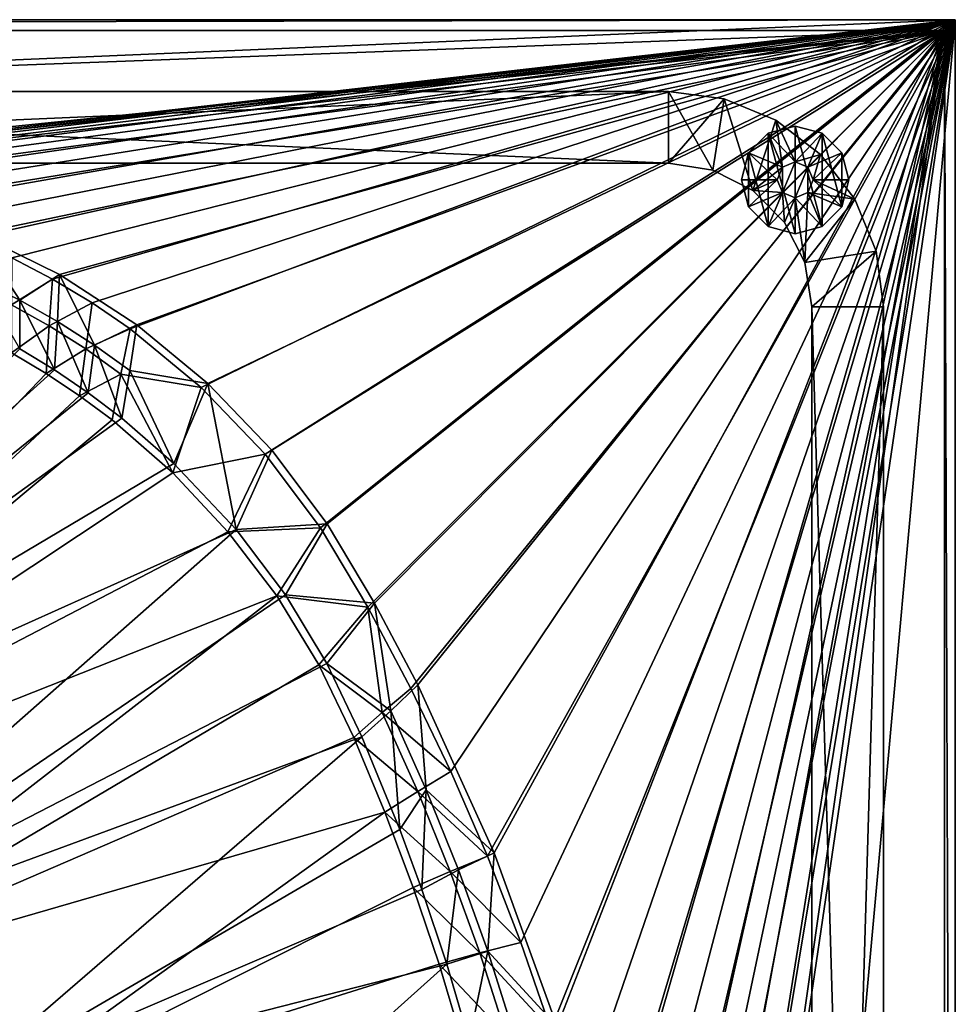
# Model space of a CAD drawing. Header units: metres. Extents: x -1501 to 0, y -1015 to 0.
# Tile 110 of 110: x -261 to 0, y -274 to 0. Entities that reach past the tile are written whole.
import ezdxf

# ---------------------------------------------------------------- set-up
doc = ezdxf.new("R2010")
doc.units = ezdxf.units.M

msp = doc.modelspace()

# ---------------------------------------------------------------- linework, layer by layer
at = {"layer": 'None'}
for points in [[(-1500, 0), (-1063.192383, -45.303387), (0, 0)], [(-1500, 0), (0, 0), (-1500, 0, -45)], [(0, 0), (0, 0, -45), (-1500, 0, -45)], [(-1497.155151, -3, -45), (-1500, 0, -45), (0, 0, -45)], [(-3, -3, -45), (-1497.155151, -3, -45), (0, 0, -45)], [(-1063.192383, -45.303387), (-401.079681, -46.141403), (0, 0)], [(0, 0), (-401.079681, -46.141403), (-388.253143, -45.290897)], [(-388.253143, -45.290897), (-375.410309, -44.738567), (0, 0)], [(-375.410309, -44.738567), (-362.558105, -44.484711), (0, 0)], [(0, 0), (-362.558105, -44.484711), (-349.7052, -44.626896)], [(-349.7052, -44.626896), (-336.881775, -45.500168), (0, 0)], [(-336.881775, -45.500168), (-324.132355, -47.129757), (0, 0)], [(0, 0), (-324.132355, -47.129757), (-311.501556, -49.509968)], [(-311.501556, -49.509968), (-299.033478, -52.632484), (0, 0)], [(-299.033478, -52.632484), (-286.771729, -56.486389), (0, 0)], [(0, 0), (-286.771729, -56.486389), (-274.759186, -61.058205)], [(-274.759186, -61.058205), (-263.037811, -66.331955), (0, 0)], [(-263.037811, -66.331955), (-251.64859, -72.289207), (0, 0)], [(0, 0), (-251.64859, -72.289207), (-240.631348, -78.909134)], [(-240.631348, -78.909134), (-230.024597, -86.168587), (0, 0)], [(-230.024597, -86.168587), (-210.189285, -102.502441), (0, 0)], [(0, 0), (-210.189285, -102.502441), (-192.419769, -121.062584)], [(-192.419769, -121.062584), (-176.96431, -141.589706), (0, 0)], [(-176.96431, -141.589706), (-163.811066, -163.672256), (0, 0)], [(0, 0), (-163.811066, -163.672256), (-151.755753, -186.378815)], [(-151.755753, -186.378815), (-140.607773, -209.544327), (0, 0)], [(-140.607773, -209.544327), (-130.384552, -233.132538), (0, 0)], [(0, 0), (-130.384552, -233.132538), (-121.102089, -257.106567)], [(-121.102089, -257.106567), (-112.77491, -281.428925), (0, 0)], [(-112.77491, -281.428925), (-105.416031, -306.061523), (0, 0)], [(0, 0), (-105.416031, -306.061523), (-99.036972, -330.965851)], [(-99.036972, -330.965851), (-93.647705, -356.102966), (0, 0)], [(-93.647705, -356.102966), (-89.256668, -381.433502), (0, 0)], [(0, 0), (-89.256668, -381.433502), (-85.87072, -406.917908)], [(-85.87072, -406.917908), (-83.495163, -432.516235), (0, 0)], [(-83.495163, -432.516235), (-78.854172, -474.309357), (0, 0)], [(-78.854172, -474.309357), (-76.175674, -516.292725), (0, 0)], [(-76.175674, -516.292725), (-59.281075, -653.599243), (0, 0)], [(0, 0), (-59.281075, -653.599243), (0, -850)], [(-3, -3, -45), (0, 0, -45), (0, -850, -45)], [(0, 0), (0, -850), (0, 0, -45)], [(0, -850), (0, -850, -45), (0, 0, -45)], [(-3, -3, -3), (-1062.936401, -42.705982, -3), (-1497.155151, -3, -3)], [(-3, -3, -3), (-1497.155151, -3, -3), (-3, -3, -45)], [(-1497.155151, -3, -3), (-1497.155151, -3, -45), (-3, -3, -45)], [(-399.166199, -43.825584, -3), (-1062.936401, -42.705982, -3), (-3, -3, -3)], [(-373.46463, -42.534668, -3), (-399.166199, -43.825584, -3), (-3, -3, -3)], [(-347.733887, -42.610607, -3), (-373.46463, -42.534668, -3), (-3, -3, -3)], [(-3, -3, -3), (-322.158539, -45.351303, -3), (-347.733887, -42.610607, -3)], [(-297.077393, -51.056458, -3), (-322.158539, -45.351303, -3), (-3, -3, -3)], [(-272.833038, -59.648415, -3), (-297.077393, -51.056458, -3), (-3, -3, -3)], [(-3, -3, -3), (-249.75647, -71.009911, -3), (-272.833038, -59.648415, -3)], [(-228.162781, -84.985733, -3), (-249.75647, -71.009911, -3), (-3, -3, -3)], [(-208.346649, -101.38488, -3), (-228.162781, -84.985733, -3), (-3, -3, -3)], [(-3, -3, -3), (-190.578308, -119.983208, -3), (-208.346649, -101.38488, -3)], [(-175.099884, -140.526581, -3), (-190.578308, -119.983208, -3), (-3, -3, -3)], [(-161.911987, -162.618973, -3), (-175.099884, -140.526581, -3), (-3, -3, -3)], [(-3, -3, -3), (-149.863449, -185.358902, -3), (-161.911987, -162.618973, -3)], [(-128.526688, -232.186569, -3), (-149.863449, -185.358902, -3), (-3, -3, -3)], [(-110.945442, -280.549652, -3), (-128.526688, -232.186569, -3), (-3, -3, -3)], [(-3, -3, -3), (-97.229225, -330.147552, -3), (-110.945442, -280.549652, -3)], [(-87.463554, -380.671967, -3), (-97.229225, -330.147552, -3), (-3, -3, -3)], [(-81.709419, -431.808838, -3.000002), (-87.463554, -380.671967, -3), (-3, -3, -3)], [(-3, -3, -3), (-77.500778, -469.092346, -3), (-81.709419, -431.808838, -3.000002)], [(-74.848244, -506.518768, -3), (-77.500778, -469.092346, -3), (-3, -3, -3)], [(-3, -848.404846, -3), (-74.848244, -506.518768, -3), (-3, -3, -3)], [(-3, -848.404846, -3), (-3, -3, -3), (-3, -848.404846, -45)], [(-3, -3, -3), (-3, -3, -45), (-3, -848.404846, -45)], [(-3, -848.404846, -45), (-3, -3, -45), (0, -850, -45)], [(-272.833038, -59.648415, -3), (-260.822662, -78.176674, -32.469391), (-271.717377, -72.835373, -32.469067)], [(-272.833038, -59.648415, -3), (-249.75647, -71.009911, -3), (-260.822662, -78.176674, -32.469391)], [(-251.64859, -72.289207), (-263.037811, -66.331955), (-263.113464, -79.474678, -29.9617)], [(-249.75647, -71.009911, -3), (-250.241776, -84.120934, -32.465248), (-260.822662, -78.176674, -32.469391)], [(-240.011765, -90.658966, -32.456596), (-250.241776, -84.120934, -32.465248), (-249.75647, -71.009911, -3)], [(-228.162781, -84.985733, -3), (-240.011765, -90.658966, -32.456596), (-249.75647, -71.009911, -3)], [(-260.822662, -78.176674, -32.469391), (-260.824677, -91.738281, -63), (-271.717377, -72.835373, -32.469067)], [(-252.588959, -85.328896, -29.960569), (-251.64859, -72.289207), (-263.113464, -79.474678, -29.9617)], [(-240.631348, -78.909134), (-251.64859, -72.289207), (-252.588959, -85.328896, -29.960569)], [(-263.113464, -79.474678, -29.9617), (-263.127258, -92.794098, -60), (-252.588959, -85.328896, -29.960569)], [(-260.822662, -78.176674, -32.469391), (-251.136566, -97.599823, -63), (-260.824677, -91.738281, -63)], [(-250.241776, -84.120934, -32.465248), (-251.136566, -97.599823, -63), (-260.822662, -78.176674, -32.469391)], [(-242.403839, -91.757561, -29.95944), (-240.631348, -78.909134), (-252.588959, -85.328896, -29.960569)], [(-230.024597, -86.168587), (-240.631348, -78.909134), (-242.403839, -91.757561, -29.95944)], [(-241.751526, -103.950317, -63), (-251.136566, -97.599823, -63), (-250.241776, -84.120934, -32.465248)], [(-241.751526, -103.950317, -63), (-250.241776, -84.120934, -32.465248), (-240.011765, -90.658966, -32.456596)], [(-230.161957, -97.763412, -32.444149), (-240.011765, -90.658966, -32.456596), (-228.162781, -84.985733, -3)], [(-208.346649, -101.38488, -3), (-230.161957, -97.763412, -32.444149), (-228.162781, -84.985733, -3)], [(-263.127258, -92.794098, -60), (-253.465637, -98.550499, -60), (-252.588959, -85.328896, -29.960569)], [(-252.588959, -85.328896, -29.960569), (-253.465637, -98.550499, -60), (-242.403839, -91.757561, -29.95944)], [(-232.589584, -98.740952, -29.958309), (-230.024597, -86.168587), (-242.403839, -91.757561, -29.95944)], [(-210.189285, -102.502441), (-230.024597, -86.168587), (-232.589584, -98.740952, -29.958309)], [(-260.824677, -91.738281, -63), (-251.136566, -97.599823, -63), (-399.088593, -231.218933, -63)], [(-253.465637, -98.550499, -60), (-263.127258, -92.794098, -60), (-388.778107, -239.459717, -60)], [(-253.465637, -98.550499, -60), (-244.110809, -104.793121, -60), (-242.403839, -91.757561, -29.95944)], [(-242.403839, -91.757561, -29.95944), (-244.110809, -104.793121, -60), (-232.589584, -98.740952, -29.958309)], [(-232.326202, -111.067528, -63), (-241.751526, -103.950317, -63), (-240.011765, -90.658966, -32.456596)], [(-232.326202, -111.067528, -63), (-240.011765, -90.658966, -32.456596), (-230.161957, -97.763412, -32.444149)], [(-251.136566, -97.599823, -63), (-241.751526, -103.950317, -63), (-399.088593, -231.218933, -63)], [(-388.778107, -239.459717, -60), (-244.110809, -104.793121, -60), (-253.465637, -98.550499, -60)], [(-244.110809, -104.793121, -60), (-235.087234, -111.505646, -60), (-232.589584, -98.740952, -29.958309)], [(-232.589584, -98.740952, -29.958309), (-235.087234, -111.505646, -60), (-218.127197, -126.269089, -60)], [(-218.127197, -126.269089, -60), (-210.189285, -102.502441), (-232.589584, -98.740952, -29.958309)], [(-217.894089, -123.627129, -63), (-232.326202, -111.067528, -63), (-230.161957, -97.763412, -32.444149)], [(-217.894089, -123.627129, -63), (-230.161957, -97.763412, -32.444149), (-208.346649, -101.38488, -3)], [(-200.521835, -142.091736, -63), (-217.894089, -123.627129, -63), (-208.346649, -101.38488, -3)], [(-200.521835, -142.091736, -63), (-208.346649, -101.38488, -3), (-190.578308, -119.983208, -3)], [(-399.088593, -231.218933, -63), (-241.751526, -103.950317, -63), (-232.326202, -111.067528, -63)], [(-192.419769, -121.062584), (-210.189285, -102.502441), (-218.127197, -126.269089, -60)], [(-235.087234, -111.505646, -60), (-244.110809, -104.793121, -60), (-388.778107, -239.459717, -60)], [(-399.088593, -231.218933, -63), (-232.326202, -111.067528, -63), (-217.894089, -123.627129, -63)], [(-218.127197, -126.269089, -60), (-235.087234, -111.505646, -60), (-388.778107, -239.459717, -60)], [(-175.099884, -140.526581, -3), (-200.521835, -142.091736, -63), (-190.578308, -119.983208, -3)], [(-202.762695, -142.686584, -60), (-192.419769, -121.062584), (-218.127197, -126.269089, -60)], [(-176.96431, -141.589706), (-192.419769, -121.062584), (-202.762695, -142.686584, -60)], [(-200.521835, -142.091736, -63), (-399.088593, -231.218933, -63), (-217.894089, -123.627129, -63)], [(-388.778107, -239.459717, -60), (-202.762695, -142.686584, -60), (-218.127197, -126.269089, -60)], [(-338.559021, -263.662933, -63), (-399.088593, -231.218933, -63), (-200.521835, -142.091736, -63)], [(-186.757431, -160.314926, -63), (-338.559021, -263.662933, -63), (-200.521835, -142.091736, -63)], [(-189.154251, -160.586639, -60), (-176.96431, -141.589706), (-202.762695, -142.686584, -60)], [(-186.757431, -160.314926, -63), (-200.521835, -142.091736, -63), (-175.099884, -140.526581, -3)], [(-163.811066, -163.672256), (-176.96431, -141.589706), (-189.154251, -160.586639, -60)], [(-161.911987, -162.618973, -3), (-186.757431, -160.314926, -63), (-175.099884, -140.526581, -3)], [(-189.154251, -160.586639, -60), (-202.762695, -142.686584, -60), (-388.778107, -239.459717, -60)], [(-331.342438, -270.748566, -60), (-189.154251, -160.586639, -60), (-388.778107, -239.459717, -60)], [(-338.559021, -263.662933, -63), (-186.757431, -160.314926, -63), (-175.197647, -179.366959, -63)], [(-177.444016, -179.782272, -60), (-189.154251, -160.586639, -60), (-331.342438, -270.748566, -60)], [(-177.444016, -179.782272, -60), (-163.811066, -163.672256), (-189.154251, -160.586639, -60)], [(-175.197647, -179.366959, -63), (-186.757431, -160.314926, -63), (-161.911987, -162.618973, -3)], [(-159.771393, -193.092148, -29.947008), (-163.811066, -163.672256), (-177.444016, -179.782272, -60)], [(-157.368515, -192.640686, -32.31818), (-175.197647, -179.366959, -63), (-161.911987, -162.618973, -3)], [(-159.771393, -193.092148, -29.947008), (-151.755753, -186.378815), (-163.811066, -163.672256)], [(-161.911987, -162.618973, -3), (-149.863449, -185.358902, -3), (-157.368515, -192.640686, -32.31818)], [(-165.431885, -199.850052, -63), (-338.559021, -263.662933, -63), (-175.197647, -179.366959, -63)], [(-167.701416, -200.049957, -60), (-177.444016, -179.782272, -60), (-331.342438, -270.748566, -60)], [(-167.701416, -200.049957, -60), (-159.771393, -193.092148, -29.947008), (-177.444016, -179.782272, -60)], [(-157.368515, -192.640686, -32.31818), (-165.431885, -199.850052, -63), (-175.197647, -179.366959, -63)], [(-140.607773, -209.544327), (-151.755753, -186.378815), (-159.771393, -193.092148, -29.947008)], [(-149.863449, -185.358902, -3), (-147.526169, -214.594452, -32.354134), (-157.368515, -192.640686, -32.31818)], [(-149.863449, -185.358902, -3), (-128.526688, -232.186569, -3), (-147.526169, -214.594452, -32.354134)], [(-149.867401, -215.049133, -29.944748), (-159.771393, -193.092148, -29.947008), (-167.701416, -200.049957, -60)], [(-154.862213, -225.686035, -63), (-165.431885, -199.850052, -63), (-157.368515, -192.640686, -32.31818)], [(-149.867401, -215.049133, -29.944748), (-140.607773, -209.544327), (-159.771393, -193.092148, -29.947008)], [(-147.526169, -214.594452, -32.354134), (-154.862213, -225.686035, -63), (-157.368515, -192.640686, -32.31818)], [(-279.604767, -298.438782, -63), (-338.559021, -263.662933, -63), (-165.431885, -199.850052, -63)], [(-167.701416, -200.049957, -60), (-331.342438, -270.748566, -60), (-159.037781, -220.808853, -60)], [(-154.862213, -225.686035, -63), (-279.604767, -298.438782, -63), (-165.431885, -199.850052, -63)], [(-159.037781, -220.808853, -60), (-149.867401, -215.049133, -29.944748), (-167.701416, -200.049957, -60)], [(-130.384552, -233.132538), (-140.607773, -209.544327), (-149.867401, -215.049133, -29.944748)], [(-140.793228, -237.363297, -29.942488), (-149.867401, -215.049133, -29.944748), (-159.037781, -220.808853, -60)], [(-148.725723, -242.349274, -63), (-154.862213, -225.686035, -63), (-147.526169, -214.594452, -32.354134)], [(-140.793228, -237.363297, -29.942488), (-130.384552, -233.132538), (-149.867401, -215.049133, -29.944748)], [(-138.527863, -236.900589, -32.405872), (-148.725723, -242.349274, -63), (-147.526169, -214.594452, -32.354134)], [(-128.526688, -232.186569, -3), (-138.527863, -236.900589, -32.405872), (-147.526169, -214.594452, -32.354134)], [(-331.342438, -270.748566, -60), (-275.17334, -304.257996, -60), (-159.037781, -220.808853, -60)], [(-159.037781, -220.808853, -60), (-275.17334, -304.257996, -60), (-151.108994, -241.85939, -60)], [(-151.108994, -241.85939, -60), (-140.793228, -237.363297, -29.942488), (-159.037781, -220.808853, -60)], [(-279.604767, -298.438782, -63), (-154.862213, -225.686035, -63), (-148.725723, -242.349274, -63)], [(-121.102089, -257.106567), (-130.384552, -233.132538), (-140.793228, -237.363297, -29.942488)], [(-138.527863, -236.900589, -32.405872), (-128.526688, -232.186569, -3), (-130.362122, -259.539734, -32.452827)], [(-128.526688, -232.186569, -3), (-110.945442, -280.549652, -3), (-130.362122, -259.539734, -32.452827)], [(-132.561752, -260.003174, -29.940228), (-140.793228, -237.363297, -29.942488), (-151.108994, -241.85939, -60)], [(-141.759155, -263.234894, -63), (-148.725723, -242.349274, -63), (-138.527863, -236.900589, -32.405872)], [(-130.362122, -259.539734, -32.452827), (-141.759155, -263.234894, -63), (-138.527863, -236.900589, -32.405872)], [(-132.561752, -260.003174, -29.940228), (-121.102089, -257.106567), (-140.793228, -237.363297, -29.942488)], [(-141.759155, -263.234894, -63), (-279.604767, -298.438782, -63), (-148.725723, -242.349274, -63)], [(-275.17334, -304.257996, -60), (-143.92485, -263.175537, -60), (-151.108994, -241.85939, -60)], [(-143.92485, -263.175537, -60), (-132.561752, -260.003174, -29.940228), (-151.108994, -241.85939, -60)], [(-112.77491, -281.428925), (-121.102089, -257.106567), (-132.561752, -260.003174, -29.940228)], [(-125.184685, -282.936859, -29.937967), (-132.561752, -260.003174, -29.940228), (-143.92485, -263.175537, -60)], [(-135.486435, -284.435516, -63), (-141.759155, -263.234894, -63), (-130.362122, -259.539734, -32.452827)], [(-123.038231, -282.47641, -32.492966), (-135.486435, -284.435516, -63), (-130.362122, -259.539734, -32.452827)], [(-125.184685, -282.936859, -29.937967), (-112.77491, -281.428925), (-132.561752, -260.003174, -29.940228)], [(-130.362122, -259.539734, -32.452827), (-110.945442, -280.549652, -3), (-123.038231, -282.47641, -32.492966)], [(-222.356293, -335.432922, -63), (-279.604767, -298.438782, -63), (-141.759155, -263.234894, -63)], [(-143.92485, -263.175537, -60), (-275.17334, -304.257996, -60), (-137.494247, -284.731018, -60)], [(-135.486435, -284.435516, -63), (-222.356293, -335.432922, -63), (-141.759155, -263.234894, -63)], [(-137.494247, -284.731018, -60), (-125.184685, -282.936859, -29.937967), (-143.92485, -263.175537, -60)]]:
    msp.add_3dface(points, dxfattribs=at)
at = {"layer": 'None0'}
for points in [[(-540.000183, -20.000093, -410), (-540.000183, -40.000092, -410), (-80.000198, -20.000093, -410)], [(-540.000183, -40.000092, -410), (-80.000198, -40.000092, -410), (-80.000198, -20.000093, -410)], [(-540.000183, -20.000093, -410), (-80.000198, -20.000093, -410), (-540.000183, -20.000093, -430)], [(-80.000198, -20.000093, -410), (-80.000198, -20.000093, -430), (-540.000183, -20.000093, -430)], [(-80.000198, -20.000093, -430), (-80.000198, -40.000092, -430), (-540.000183, -20.000093, -430)], [(-80.000198, -40.000092, -430), (-540.000183, -40.000092, -430), (-540.000183, -20.000093, -430)], [(-80.000198, -20.000093, -410), (-80.000198, -40.000092, -410), (-64.471062, -22.044542, -410)], [(-80.000198, -20.000093, -410), (-64.471062, -22.044542, -410), (-80.000198, -20.000093, -430)], [(-64.471062, -22.044542, -410), (-64.471062, -22.044542, -430), (-80.000198, -20.000093, -430)], [(-64.471062, -22.044542, -430), (-67.639519, -41.957832, -430), (-80.000198, -20.000093, -430)], [(-67.639519, -41.957832, -430), (-80.000198, -40.000092, -430), (-80.000198, -20.000093, -430)], [(-80.000198, -40.000092, -410), (-67.639519, -41.957832, -410), (-64.471062, -22.044542, -410)], [(-64.471062, -22.044542, -410), (-67.639519, -41.957832, -410), (-56.488792, -47.639412, -410)], [(-56.488792, -47.639412, -430), (-67.639519, -41.957832, -430), (-64.471062, -22.044542, -430)], [(-50.000202, -28.038568, -410), (-64.471062, -22.044542, -410), (-56.488792, -47.639412, -410)], [(-64.471062, -22.044542, -410), (-50.000202, -28.038568, -410), (-64.471062, -22.044542, -430)], [(-50.000202, -28.038568, -410), (-50.000202, -28.038568, -430), (-64.471062, -22.044542, -430)], [(-50.000202, -28.038568, -430), (-56.488792, -47.639412, -430), (-64.471062, -22.044542, -430)], [(-50.000202, -28.038568, -410), (-56.488792, -47.639412, -410), (-48.180397, -41.109219, -410)], [(-48.180397, -41.109219, -430), (-56.488792, -47.639412, -430), (-50.000202, -28.038568, -430)], [(-44.644863, -39.644753, -510), (-44.644863, -29.644753, -510), (-52.144863, -31.654373, -510)], [(-52.144863, -31.654373, -510), (-44.644863, -29.644753, -510), (-52.144863, -31.654373, -550)], [(-44.644863, -29.644753, -510), (-44.644863, -29.644753, -550), (-52.144863, -31.654373, -550)], [(-52.144863, -31.654373, -550), (-44.644863, -29.644753, -550), (-44.644863, -59.644753, -550)], [(-37.573795, -37.573685, -410), (-50.000202, -28.038568, -410), (-44.644863, -39.644753, -410)], [(-44.644863, -39.644753, -410), (-50.000202, -28.038568, -410), (-48.180397, -41.109219, -410)], [(-50.000202, -28.038568, -410), (-37.573795, -37.573685, -410), (-50.000202, -28.038568, -430)], [(-37.573795, -37.573685, -410), (-37.573795, -37.573685, -430), (-50.000202, -28.038568, -430)], [(-44.644863, -39.644753, -430), (-48.180397, -41.109219, -430), (-50.000202, -28.038568, -430)], [(-50.000202, -28.038568, -430), (-37.573795, -37.573685, -430), (-44.644863, -39.644753, -430)], [(-37.144863, -31.654373, -510), (-44.644863, -29.644753, -510), (-44.644863, -39.644753, -510)], [(-44.644863, -29.644753, -510), (-37.144863, -31.654373, -510), (-44.644863, -29.644753, -550)], [(-37.144863, -31.654373, -510), (-37.144863, -31.654373, -550), (-44.644863, -29.644753, -550)], [(-44.644863, -29.644753, -550), (-37.144863, -57.635136, -550), (-44.644863, -59.644753, -550)], [(-44.644863, -29.644753, -550), (-37.144863, -31.654373, -550), (-37.144863, -57.635136, -550)], [(-52.144863, -31.654373, -510), (-57.635242, -37.144753, -510), (-48.180397, -41.109219, -510)], [(-57.635242, -37.144753, -510), (-52.144863, -31.654373, -510), (-57.635242, -37.144753, -550)], [(-52.144863, -31.654373, -510), (-52.144863, -31.654373, -550), (-57.635242, -37.144753, -550)], [(-57.635242, -37.144753, -550), (-52.144863, -31.654373, -550), (-52.144863, -57.635136, -550)], [(-44.644863, -39.644753, -510), (-52.144863, -31.654373, -510), (-48.180397, -41.109219, -510)], [(-52.144863, -31.654373, -550), (-44.644863, -59.644753, -550), (-52.144863, -57.635136, -550)], [(-41.109329, -41.109219, -510), (-37.144863, -31.654373, -510), (-44.644863, -39.644753, -510)], [(-31.654482, -37.144753, -510), (-37.144863, -31.654373, -510), (-41.109329, -41.109219, -510)], [(-37.144863, -31.654373, -510), (-31.654482, -37.144753, -510), (-37.144863, -31.654373, -550)], [(-31.654482, -37.144753, -510), (-31.654482, -37.144753, -550), (-37.144863, -31.654373, -550)], [(-37.144863, -31.654373, -550), (-31.654482, -52.144753, -550), (-37.144863, -57.635136, -550)], [(-37.144863, -31.654373, -550), (-31.654482, -37.144753, -550), (-31.654482, -52.144753, -550)], [(-57.635242, -37.144753, -510), (-59.644863, -44.644753, -510), (-49.644863, -44.644753, -510)], [(-59.644863, -44.644753, -510), (-57.635242, -37.144753, -510), (-59.644863, -44.644753, -550)], [(-57.635242, -37.144753, -510), (-57.635242, -37.144753, -550), (-59.644863, -44.644753, -550)], [(-59.644863, -44.644753, -550), (-57.635242, -37.144753, -550), (-57.635242, -52.144753, -550)], [(-48.180397, -41.109219, -510), (-57.635242, -37.144753, -510), (-49.644863, -44.644753, -510)], [(-57.635242, -37.144753, -550), (-52.144863, -57.635136, -550), (-57.635242, -52.144753, -550)], [(-41.109329, -41.109219, -410), (-37.573795, -37.573685, -410), (-44.644863, -39.644753, -410)], [(-37.573795, -37.573685, -430), (-41.109329, -41.109219, -430), (-44.644863, -39.644753, -430)], [(-39.644863, -44.644753, -510), (-31.654482, -37.144753, -510), (-41.109329, -41.109219, -510)], [(-37.573795, -37.573685, -410), (-41.109329, -41.109219, -410), (-39.644863, -44.644753, -410)], [(-41.109329, -41.109219, -430), (-37.573795, -37.573685, -430), (-39.644863, -44.644753, -430)], [(-39.644863, -44.644753, -510), (-29.644863, -44.644753, -510), (-31.654482, -37.144753, -510)], [(-28.038677, -50.000092, -410), (-37.573795, -37.573685, -410), (-39.644863, -44.644753, -410)], [(-37.573795, -37.573685, -430), (-28.038677, -50.000092, -430), (-39.644863, -44.644753, -430)], [(-37.573795, -37.573685, -410), (-28.038677, -50.000092, -410), (-37.573795, -37.573685, -430)], [(-28.038677, -50.000092, -410), (-28.038677, -50.000092, -430), (-37.573795, -37.573685, -430)], [(-31.654482, -37.144753, -510), (-29.644863, -44.644753, -510), (-31.654482, -37.144753, -550)], [(-29.644863, -44.644753, -510), (-29.644863, -44.644753, -550), (-31.654482, -37.144753, -550)], [(-31.654482, -37.144753, -550), (-29.644863, -44.644753, -550), (-31.654482, -52.144753, -550)], [(-540.000183, -40.000092, -410), (-540.000183, -40.000092, -430), (-80.000198, -40.000092, -410)], [(-540.000183, -40.000092, -430), (-80.000198, -40.000092, -430), (-80.000198, -40.000092, -410)], [(-67.639519, -41.957832, -410), (-80.000198, -40.000092, -410), (-67.639519, -41.957832, -430)], [(-80.000198, -40.000092, -410), (-80.000198, -40.000092, -430), (-67.639519, -41.957832, -430)], [(-48.180397, -41.109219, -410), (-56.488792, -47.639412, -410), (-49.644863, -44.644753, -410)], [(-56.488792, -47.639412, -430), (-48.180397, -41.109219, -430), (-49.644863, -44.644753, -430)], [(-49.644863, -44.644753, -5), (-48.180397, -41.109219, -5), (-49.644863, -44.644753, -410)], [(-48.180397, -41.109219, -5), (-48.180397, -41.109219, -410), (-49.644863, -44.644753, -410)], [(-48.180397, -48.180286, -5), (-48.180397, -41.109219, -5), (-49.644863, -44.644753, -5)], [(-49.644863, -44.644753, -430), (-48.180397, -41.109219, -430), (-49.644863, -44.644753, -510)], [(-48.180397, -41.109219, -430), (-48.180397, -41.109219, -510), (-49.644863, -44.644753, -510)], [(-48.180397, -41.109219, -5), (-44.644863, -39.644753, -5), (-48.180397, -41.109219, -410)], [(-44.644863, -39.644753, -5), (-44.644863, -39.644753, -410), (-48.180397, -41.109219, -410)], [(-44.644863, -49.644753, -5), (-44.644863, -39.644753, -5), (-48.180397, -48.180286, -5)], [(-44.644863, -39.644753, -5), (-48.180397, -41.109219, -5), (-48.180397, -48.180286, -5)], [(-48.180397, -41.109219, -430), (-44.644863, -39.644753, -430), (-48.180397, -41.109219, -510)], [(-44.644863, -39.644753, -430), (-44.644863, -39.644753, -510), (-48.180397, -41.109219, -510)], [(-41.109329, -41.109219, -410), (-44.644863, -39.644753, -410), (-41.109329, -41.109219, -5)], [(-44.644863, -39.644753, -410), (-44.644863, -39.644753, -5), (-41.109329, -41.109219, -5)], [(-41.109329, -41.109219, -5), (-44.644863, -39.644753, -5), (-44.644863, -49.644753, -5)], [(-41.109329, -41.109219, -510), (-44.644863, -39.644753, -510), (-41.109329, -41.109219, -430)], [(-44.644863, -39.644753, -510), (-44.644863, -39.644753, -430), (-41.109329, -41.109219, -430)], [(-41.109329, -48.180286, -5), (-41.109329, -41.109219, -5), (-44.644863, -49.644753, -5)], [(-39.644863, -44.644753, -410), (-41.109329, -41.109219, -410), (-39.644863, -44.644753, -5)], [(-41.109329, -41.109219, -410), (-41.109329, -41.109219, -5), (-39.644863, -44.644753, -5)], [(-41.109329, -48.180286, -5), (-39.644863, -44.644753, -5), (-41.109329, -41.109219, -5)], [(-39.644863, -44.644753, -510), (-41.109329, -41.109219, -510), (-39.644863, -44.644753, -430)], [(-41.109329, -41.109219, -510), (-41.109329, -41.109219, -430), (-39.644863, -44.644753, -430)], [(-56.488792, -47.639412, -410), (-67.639519, -41.957832, -410), (-56.488792, -47.639412, -430)], [(-67.639519, -41.957832, -410), (-67.639519, -41.957832, -430), (-56.488792, -47.639412, -430)], [(-59.644863, -44.644753, -510), (-57.635242, -52.144753, -510), (-49.644863, -44.644753, -510)], [(-59.644863, -44.644753, -550), (-57.635242, -52.144753, -550), (-59.644863, -44.644753, -510)], [(-57.635242, -52.144753, -550), (-57.635242, -52.144753, -510), (-59.644863, -44.644753, -510)], [(-49.644863, -44.644753, -510), (-57.635242, -52.144753, -510), (-48.180397, -48.180286, -510)], [(-56.488792, -47.639412, -410), (-48.180397, -48.180286, -410), (-49.644863, -44.644753, -410)], [(-48.180397, -48.180286, -430), (-56.488792, -47.639412, -430), (-49.644863, -44.644753, -430)], [(-48.180397, -48.180286, -5), (-49.644863, -44.644753, -5), (-48.180397, -48.180286, -410)], [(-49.644863, -44.644753, -5), (-49.644863, -44.644753, -410), (-48.180397, -48.180286, -410)], [(-48.180397, -48.180286, -430), (-49.644863, -44.644753, -430), (-48.180397, -48.180286, -510)], [(-49.644863, -44.644753, -430), (-49.644863, -44.644753, -510), (-48.180397, -48.180286, -510)], [(-28.038677, -50.000092, -410), (-39.644863, -44.644753, -410), (-41.109329, -48.180286, -410)], [(-41.109329, -48.180286, -510), (-31.654482, -52.144753, -510), (-39.644863, -44.644753, -510)], [(-41.109329, -48.180286, -410), (-39.644863, -44.644753, -410), (-41.109329, -48.180286, -5)], [(-39.644863, -44.644753, -410), (-39.644863, -44.644753, -5), (-41.109329, -48.180286, -5)], [(-41.109329, -48.180286, -510), (-39.644863, -44.644753, -510), (-41.109329, -48.180286, -430)], [(-39.644863, -44.644753, -510), (-39.644863, -44.644753, -430), (-41.109329, -48.180286, -430)], [(-39.644863, -44.644753, -430), (-28.038677, -50.000092, -430), (-41.109329, -48.180286, -430)], [(-31.654482, -52.144753, -510), (-29.644863, -44.644753, -510), (-39.644863, -44.644753, -510)], [(-31.654482, -52.144753, -550), (-29.644863, -44.644753, -550), (-31.654482, -52.144753, -510)], [(-29.644863, -44.644753, -550), (-29.644863, -44.644753, -510), (-31.654482, -52.144753, -510)], [(-57.635242, -52.144753, -510), (-52.144863, -57.635136, -510), (-48.180397, -48.180286, -510)], [(-56.488792, -47.639412, -410), (-47.639523, -56.488682, -410), (-48.180397, -48.180286, -410)], [(-47.639523, -56.488682, -410), (-56.488792, -47.639412, -410), (-47.639523, -56.488682, -430)], [(-56.488792, -47.639412, -410), (-56.488792, -47.639412, -430), (-47.639523, -56.488682, -430)], [(-47.639523, -56.488682, -430), (-56.488792, -47.639412, -430), (-48.180397, -48.180286, -430)], [(-48.180397, -48.180286, -510), (-52.144863, -57.635136, -510), (-44.644863, -49.644753, -510)], [(-47.639523, -56.488682, -410), (-44.644863, -49.644753, -410), (-48.180397, -48.180286, -410)], [(-44.644863, -49.644753, -5), (-48.180397, -48.180286, -5), (-44.644863, -49.644753, -410)], [(-48.180397, -48.180286, -5), (-48.180397, -48.180286, -410), (-44.644863, -49.644753, -410)], [(-44.644863, -49.644753, -430), (-48.180397, -48.180286, -430), (-44.644863, -49.644753, -510)], [(-48.180397, -48.180286, -430), (-48.180397, -48.180286, -510), (-44.644863, -49.644753, -510)], [(-44.644863, -49.644753, -430), (-47.639523, -56.488682, -430), (-48.180397, -48.180286, -430)], [(-41.957943, -67.639412, -410), (-41.109329, -48.180286, -410), (-44.644863, -49.644753, -410)], [(-44.644863, -49.644753, -510), (-37.144863, -57.635136, -510), (-41.109329, -48.180286, -510)], [(-44.644863, -49.644753, -410), (-41.109329, -48.180286, -410), (-44.644863, -49.644753, -5)], [(-41.109329, -48.180286, -410), (-41.109329, -48.180286, -5), (-44.644863, -49.644753, -5)], [(-44.644863, -49.644753, -510), (-41.109329, -48.180286, -510), (-44.644863, -49.644753, -430)], [(-41.109329, -48.180286, -510), (-41.109329, -48.180286, -430), (-44.644863, -49.644753, -430)], [(-41.109329, -48.180286, -430), (-41.957943, -67.639412, -430), (-44.644863, -49.644753, -430)], [(-41.957943, -67.639412, -410), (-28.038677, -50.000092, -410), (-41.109329, -48.180286, -410)], [(-28.038677, -50.000092, -430), (-41.957943, -67.639412, -430), (-41.109329, -48.180286, -430)], [(-37.144863, -57.635136, -510), (-31.654482, -52.144753, -510), (-41.109329, -48.180286, -510)], [(-52.144863, -57.635136, -510), (-44.644863, -59.644753, -510), (-44.644863, -49.644753, -510)], [(-47.639523, -56.488682, -410), (-41.957943, -67.639412, -410), (-44.644863, -49.644753, -410)], [(-41.957943, -67.639412, -430), (-47.639523, -56.488682, -430), (-44.644863, -49.644753, -430)], [(-44.644863, -49.644753, -510), (-44.644863, -59.644753, -510), (-37.144863, -57.635136, -510)], [(-22.044653, -64.470947, -410), (-28.038677, -50.000092, -410), (-41.957943, -67.639412, -410)], [(-28.038677, -50.000092, -430), (-22.044653, -64.470947, -430), (-41.957943, -67.639412, -430)], [(-28.038677, -50.000092, -410), (-22.044653, -64.470947, -410), (-28.038677, -50.000092, -430)], [(-22.044653, -64.470947, -410), (-22.044653, -64.470947, -430), (-28.038677, -50.000092, -430)], [(-57.635242, -52.144753, -550), (-52.144863, -57.635136, -550), (-57.635242, -52.144753, -510)], [(-52.144863, -57.635136, -550), (-52.144863, -57.635136, -510), (-57.635242, -52.144753, -510)], [(-37.144863, -57.635136, -550), (-31.654482, -52.144753, -550), (-37.144863, -57.635136, -510)], [(-31.654482, -52.144753, -550), (-31.654482, -52.144753, -510), (-37.144863, -57.635136, -510)], [(-41.957943, -67.639412, -410), (-47.639523, -56.488682, -410), (-41.957943, -67.639412, -430)], [(-47.639523, -56.488682, -410), (-47.639523, -56.488682, -430), (-41.957943, -67.639412, -430)], [(-52.144863, -57.635136, -550), (-44.644863, -59.644753, -550), (-52.144863, -57.635136, -510)], [(-44.644863, -59.644753, -550), (-44.644863, -59.644753, -510), (-52.144863, -57.635136, -510)], [(-44.644863, -59.644753, -550), (-37.144863, -57.635136, -550), (-44.644863, -59.644753, -510)], [(-37.144863, -57.635136, -550), (-37.144863, -57.635136, -510), (-44.644863, -59.644753, -510)], [(-40.000202, -80.000092, -410), (-22.044653, -64.470947, -410), (-41.957943, -67.639412, -410)], [(-22.044653, -64.470947, -430), (-40.000202, -80.000092, -430), (-41.957943, -67.639412, -430)], [(-20.000202, -80.000092, -410), (-22.044653, -64.470947, -410), (-40.000202, -80.000092, -410)], [(-22.044653, -64.470947, -430), (-20.000202, -80.000092, -430), (-40.000202, -80.000092, -430)], [(-22.044653, -64.470947, -410), (-20.000202, -80.000092, -410), (-22.044653, -64.470947, -430)], [(-20.000202, -80.000092, -410), (-20.000202, -80.000092, -430), (-22.044653, -64.470947, -430)], [(-40.000202, -80.000092, -410), (-41.957943, -67.639412, -410), (-40.000202, -80.000092, -430)], [(-41.957943, -67.639412, -410), (-41.957943, -67.639412, -430), (-40.000202, -80.000092, -430)], [(-20.000202, -758.689636, -410), (-20.000202, -80.000092, -410), (-40.000202, -758.689636, -410)], [(-40.000202, -758.689636, -410), (-20.000202, -80.000092, -410), (-40.000202, -80.000092, -410)], [(-40.000202, -80.000092, -410), (-40.000202, -80.000092, -430), (-40.000202, -758.689636, -410)], [(-40.000202, -80.000092, -430), (-40.000202, -758.689636, -430), (-40.000202, -758.689636, -410)], [(-20.000202, -80.000092, -430), (-20.000202, -758.689636, -430), (-40.000202, -80.000092, -430)], [(-40.000202, -80.000092, -430), (-20.000202, -758.689636, -430), (-40.000202, -758.689636, -430)], [(-20.000202, -80.000092, -410), (-20.000202, -758.689636, -410), (-20.000202, -80.000092, -430)], [(-20.000202, -758.689636, -410), (-20.000202, -758.689636, -430), (-20.000202, -80.000092, -430)]]:
    msp.add_3dface(points, dxfattribs=at)

doc.saveas('drawing.dxf')
